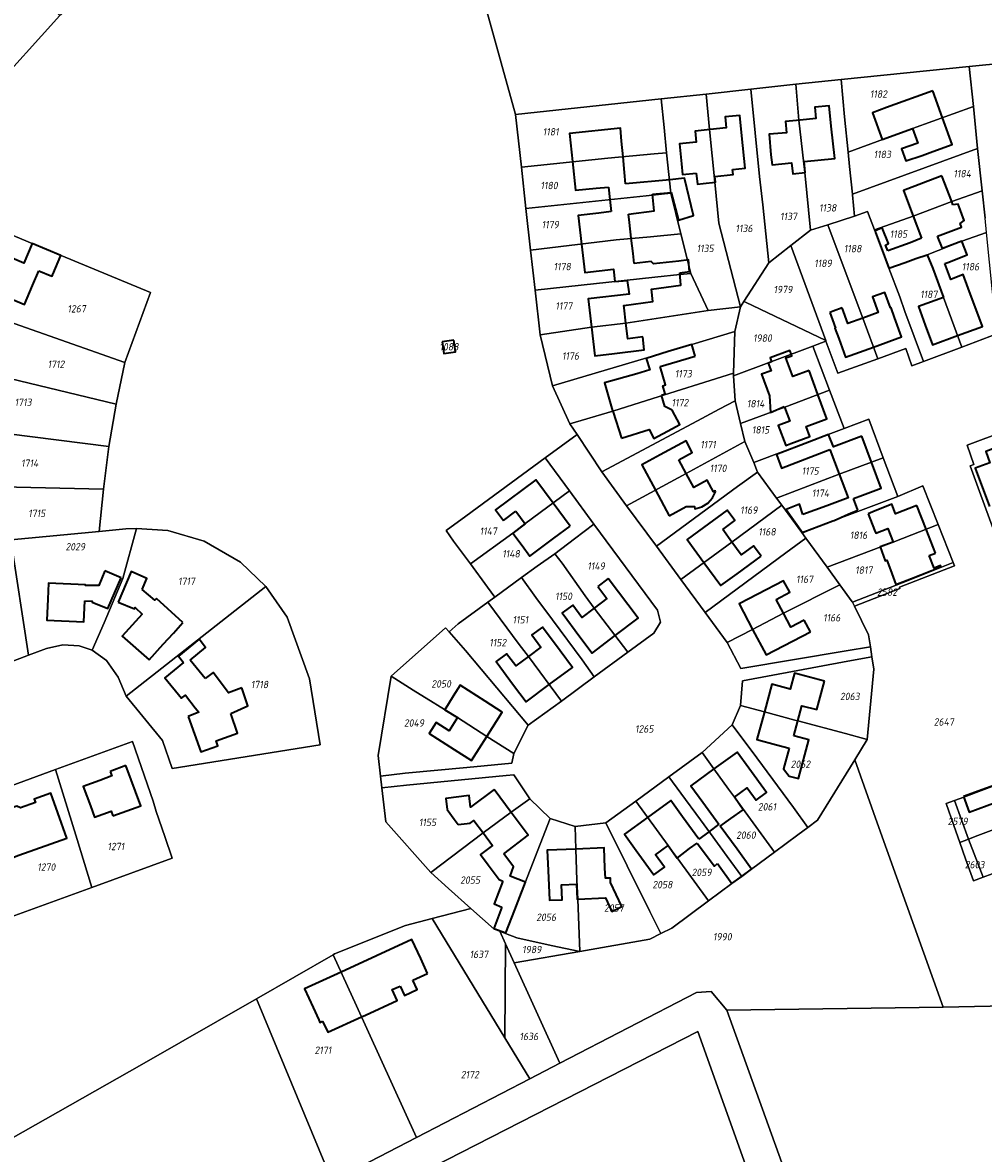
# Model space of a CAD drawing. Extents: x 177930 to 190767, y 381068 to 392034.
# Tile 29 of 256: x 179046 to 179280, y 389819 to 390095. Entities that reach past the tile are written whole.
import ezdxf
from ezdxf.enums import TextEntityAlignment as Align

# ---------------------------------------------------------------- set-up
doc = ezdxf.new("R2010")
doc.units = 0
for name, color, linetype, lineweight in [('B-XX-KG-GRENS_PERCEEL-GV', 150, 'Continuous', 25), ('B-XX-KG-GRENS_PERCEEL-S', 150, 'Continuous', 25), ('B-XX-OG-BEBOUWING-G', 7, 'Continuous', 35)]:
    doc.layers.add(name, color=color, linetype=linetype, lineweight=lineweight)
doc.styles.add('NLCS-ISO', font='NLCS-ISO.ttf', dxfattribs={"height": 1.8})

# ---------------------------------------------------------------- blocks, each defined once
blk = doc.blocks.new('SKG-PERCEELNUMMER-SO')
at = {"layer": 'DefPoints'}
blk.add_point((0, 0), dxfattribs=at)
at = {"style": 'NLCS-ISO', "oblique": 10, "flags": 1}
blk.add_attdef('GEMEENTECODE', text='', height=1.8, dxfattribs=at).set_placement((-0.5, 2.55), align=Align.MIDDLE_RIGHT)
blk.add_attdef('SECTIE', text='', height=1.8, dxfattribs=at).set_placement((0.5, 2.5), align=Align.MIDDLE_LEFT)
at = {"style": 'NLCS-ISO', "oblique": 10}
blk.add_attdef('PERCEELNUMMER', text='', height=1.8, dxfattribs=at).set_placement((0, 0), align=Align.MIDDLE_CENTER)

msp = doc.modelspace()

# ---------------------------------------------------------------- linework, layer by layer
at = {"layer": 'B-XX-KG-GRENS_PERCEEL-GV'}
for points in [[(178914.91, 390140.692), (178925.869, 390149.554), (178936.766, 390158.366), (178947.702, 390167.21), (178952.475, 390171.102), (178957.968, 390176.79), (178967.754, 390190.769), (178976.408, 390203.006), (178978.82, 390204.706), (179012.824, 390227.666), (179025.989, 390204.125), (179035.729, 390186.709), (179045.498, 390169.241), (179055.242, 390151.817), (179065.001, 390134.366), (179076.707, 390113.434), (179055.021, 390096.545), (179037.766, 390077.545), (179016.562, 390083.381), (178993.693, 390089.676), (178972.545, 390095.497), (178963.916, 390097.872), (178944.689, 390103.165), (178941.544, 390105.365)], [(179032.437, 390118.376), (179022.113, 390103.527), (179016.562, 390083.381), (179037.766, 390077.545), (179055.021, 390096.545), (179034.541, 390117.064)], [(179245.366, 390081.027), (179246.19, 390071.89), (179247.084, 390063.29), (179262.76, 390069.077), (179277.599, 390074.374), (179276.596, 390084.131)], [(179223.388, 390078.639), (179225.504, 390057.37), (179226.271, 390050.431), (179227.767, 390036.345), (179233.125, 390040.507), (179237.932, 390044.241), (179236.498, 390058.299), (179235.097, 390071.058), (179234.338, 390079.829)], [(179234.338, 390079.829), (179235.097, 390071.058), (179236.498, 390058.299), (179237.932, 390044.241), (179242.129, 390045.6), (179248.635, 390047.708), (179248.13, 390052.848), (179248.11, 390053.049), (179247.45, 390059.779), (179247.084, 390063.29), (179246.19, 390071.89), (179245.366, 390081.027)], [(179166.059, 390072.486), (179167.479, 390059.631), (179188.538, 390061.788), (179199.842, 390062.845), (179202.863, 390063.155), (179202.23, 390069.33), (179201.52, 390076.264)], [(179201.52, 390076.264), (179202.23, 390069.33), (179202.863, 390063.155), (179203.876, 390053.264), (179206.352, 390043.413), (179208.794, 390033.698), (179212.944, 390024.707), (179220.842, 390025.557), (179215.563, 390045.945), (179214.634, 390055.931), (179213.289, 390068.764), (179212.459, 390077.452)], [(179212.459, 390077.452), (179213.289, 390068.764), (179214.634, 390055.931), (179215.563, 390045.945), (179220.842, 390025.557), (179221.704, 390026.902), (179227.767, 390036.345), (179226.271, 390050.431), (179225.504, 390057.37), (179223.388, 390078.639)], [(179277.599, 390074.374), (179262.76, 390069.077), (179247.084, 390063.29), (179247.45, 390059.779), (179248.11, 390053.049), (179278.642, 390064.195)], [(179202.863, 390063.155), (179199.842, 390062.845), (179188.538, 390061.788), (179167.479, 390059.631), (179168.59, 390049.571), (179197.875, 390052.673), (179203.876, 390053.264)], [(179278.642, 390064.195), (179248.11, 390053.049), (179248.13, 390052.848), (179248.635, 390047.708), (179251.777, 390048.787), (179253.501, 390044.32), (179262.931, 390047.684), (179272.322, 390051.245), (179279.716, 390053.896)], [(179168.59, 390049.571), (179169.713, 390039.401), (179190.539, 390041.901), (179198.962, 390042.618), (179206.352, 390043.413), (179203.876, 390053.264), (179197.875, 390052.673)], [(179266.384, 390038.272), (179274.82, 390041.6), (179280.78, 390043.696), (179280.505, 390047.214), (179279.716, 390053.896), (179272.322, 390051.245), (179262.931, 390047.684), (179253.501, 390044.32), (179255.598, 390038.793), (179257.035, 390035.005), (179260.979, 390036.405), (179263.623, 390037.4)], [(179254.293, 390012.948), (179261.135, 390015.441), (179262.612, 390011.174), (179265.433, 390012.237), (179260.94, 390024.442), (179259.67, 390028.056), (179257.035, 390035.005), (179255.598, 390038.793), (179253.501, 390044.32), (179251.777, 390048.787), (179248.635, 390047.708), (179242.129, 390045.6), (179246.097, 390034.929), (179250.697, 390022.862)], [(179023.772, 390028.586), (179038.31, 390023.49), (179070.825, 390012.022), (179077.065, 390029.043), (179048.27, 390041.02), (179031.378, 390048.108), (179027.278, 390038.414)], [(179169.713, 390039.401), (179170.789, 390029.657), (179200.021, 390032.822), (179206.067, 390033.449), (179208.794, 390033.698), (179206.352, 390043.413), (179198.962, 390042.618), (179190.539, 390041.901)], [(179241.639, 390017.345), (179241.688, 390017.211), (179244.56, 390009.402), (179254.293, 390012.948), (179250.697, 390022.862), (179246.097, 390034.929), (179242.129, 390045.6), (179237.932, 390044.241), (179233.125, 390040.507)], [(179274.767, 390015.753), (179283.357, 390018.989), (179283.018, 390021.994), (179280.78, 390043.696), (179274.82, 390041.6), (179266.384, 390038.272), (179267.703, 390034.93), (179270.294, 390027.883)], [(179222.079, 390026.722), (179241.639, 390017.345), (179233.125, 390040.507), (179227.767, 390036.345), (179221.704, 390026.902)], [(179274.767, 390015.753), (179270.294, 390027.883), (179267.703, 390034.93), (179266.384, 390038.272), (179263.623, 390037.4), (179260.979, 390036.405), (179257.035, 390035.005), (179259.67, 390028.056), (179260.94, 390024.442), (179265.433, 390012.237)], [(179170.789, 390029.657), (179172.073, 390018.757), (179184.525, 390020.599), (179192.933, 390021.6), (179212.944, 390024.707), (179208.794, 390033.698), (179206.067, 390033.449), (179200.021, 390032.822)], [(179019.818, 390013.316), (179031.3, 390010.69), (179040.498, 390008.701), (179068.723, 390001.865), (179070.825, 390012.022), (179038.31, 390023.49), (179023.772, 390028.586), (179021.454, 390020.578)], [(179222.079, 390026.722), (179221.704, 390026.902), (179220.842, 390025.557), (179219.482, 390019.609), (179219.133, 390009.415), (179219.17, 390008.766), (179238.497, 390016.014), (179241.688, 390017.211), (179241.639, 390017.345)], [(179172.073, 390018.757), (179175.03, 390006.308), (179203.237, 390014.731), (179208.996, 390016.43), (179219.482, 390019.609), (179220.842, 390025.557), (179212.944, 390024.707), (179192.933, 390021.6), (179184.525, 390020.599)], [(179219.482, 390019.609), (179208.996, 390016.43), (179203.237, 390014.731), (179175.03, 390006.308), (179179.307, 389997.038), (179189.744, 390000.188), (179197.989, 390002.795), (179219.133, 390009.415)], [(179148.56, 390014.23), (179148.17, 390017.06), (179151.04, 390017.46), (179151.43, 390014.63)], [(179151.43, 390014.63), (179151.04, 390017.46), (179148.17, 390017.06), (179148.56, 390014.23)], [(179238.497, 390016.014), (179219.17, 390008.766), (179219.521, 390002.645), (179220.877, 389997.124), (179231.662, 390001.148), (179242.558, 390005.27)], [(179017.445, 389997.815), (179066.919, 389991.558), (179068.723, 390001.865), (179040.498, 390008.701), (179031.3, 390010.69), (179019.818, 390013.316), (179018.244, 390005.127)], [(179179.307, 389997.038), (179181.037, 389994.459), (179187.106, 389985.409), (179210.393, 389997.767), (179215.67, 390000.628), (179219.521, 390002.645), (179219.17, 390008.766), (179219.133, 390009.415), (179197.989, 390002.795), (179189.744, 390000.188)], [(179220.877, 389997.124), (179221.954, 389992.739), (179224.07, 389987.62), (179246.095, 389995.91), (179242.558, 390005.27), (179231.662, 390001.148)], [(179187.106, 389985.409), (179193.074, 389977.075), (179207.65, 389984.94), (179221.954, 389992.739), (179220.877, 389997.124), (179219.521, 390002.645), (179215.67, 390000.628), (179210.393, 389997.767)], [(179016.791, 389982.079), (179033.826, 389981.805), (179040.838, 389981.731), (179065.626, 389981.127), (179066.919, 389991.558), (179017.445, 389997.815), (179016.884, 389990.59)], [(179224.07, 389987.62), (179225.017, 389985.329), (179229.651, 389978.98), (179244.915, 389984.783), (179255.64, 389988.777), (179252.119, 389998.178), (179246.095, 389995.91)], [(179173.265, 389988.752), (179179.187, 389980.719), (179185.147, 389972.635), (179200.62, 389951.647), (179201.388, 389948.718), (179199.76, 389946.035), (179193.443, 389941.407), (179185.242, 389935.4), (179177.22, 389929.523), (179169.159, 389923.618), (179165.663, 389916.743), (179165.113, 389914.359), (179154.177, 389913.295), (179139.14, 389911.92), (179133.16, 389911.25), (179133.48, 389908.34), (179139.48, 389909.01), (179163.768, 389911.338), (179165.668, 389911.568), (179169.531, 389905.704), (179174.449, 389900.897), (179180.564, 389898.928), (179188.046, 389899.804), (179195.346, 389905.158), (179203.416, 389911.077), (179211.484, 389916.995), (179218.849, 389923.72), (179220.891, 389928.411), (179221.358, 389934.409), (179246.986, 389939.274), (179252.896, 389940.254), (179252.503, 389942.706), (179246.6, 389941.771), (179220.964, 389937.417), (179217.575, 389943.768), (179212.222, 389951.111), (179206.357, 389959.15), (179200.413, 389967.297), (179193.074, 389977.075), (179187.106, 389985.409), (179181.037, 389994.459)], [(179285.409, 389995.336), (179276.083, 389991.905), (179277.745, 389987.16), (179276.81, 389986.819), (179279.099, 389980.599), (179283.625, 389968.136), (179284.653, 389968.499), (179293.958, 389971.782), (179289.43, 389984.403)], [(179224.07, 389987.62), (179221.954, 389992.739), (179207.65, 389984.94), (179193.074, 389977.075), (179200.413, 389967.297), (179220.156, 389981.77), (179225.017, 389985.329)], [(179179.187, 389980.719), (179173.265, 389988.752), (179153.94, 389974.56), (179149.12, 389971.04), (179150.95, 389968.52), (179155.049, 389962.943), (179165.361, 389970.453), (179168.339, 389972.7)], [(179255.64, 389988.777), (179244.915, 389984.783), (179229.651, 389978.98), (179230.924, 389977.236), (179235.788, 389970.572), (179259.159, 389979.383)], [(179225.017, 389985.329), (179220.156, 389981.77), (179200.413, 389967.297), (179206.357, 389959.15), (179218.772, 389968.243), (179230.924, 389977.236), (179229.651, 389978.98)], [(179017.825, 389966.403), (179040.199, 389968.537), (179043.1, 389968.814), (179064.553, 389970.861), (179065.626, 389981.127), (179040.838, 389981.731), (179033.826, 389981.805), (179016.791, 389982.079), (179017.045, 389974.166)], [(179160.979, 389954.848), (179167.46, 389959.587), (179171.333, 389962.42), (179175.6, 389965.429), (179180.38, 389969.07), (179185.147, 389972.635), (179179.187, 389980.719), (179168.339, 389972.7), (179165.361, 389970.453), (179155.049, 389962.943), (179159.2, 389957.276)], [(179259.159, 389979.383), (179235.788, 389970.572), (179236.808, 389969.175), (179241.958, 389962.123), (179258.044, 389968.198), (179269.019, 389972.537), (179265.289, 389981.97)], [(179230.924, 389977.236), (179218.772, 389968.243), (179206.357, 389959.15), (179212.222, 389951.111), (179231.931, 389965.6), (179236.808, 389969.175), (179235.788, 389970.572)], [(179064.553, 389970.861), (179043.1, 389968.814), (179047.38, 389940.713), (179051.793, 389942.319), (179055.697, 389943.196), (179059.679, 389942.959), (179062.869, 389941.904), (179065.846, 389948.599), (179070.39, 389959.369), (179073.667, 389971.541), (179071.111, 389971.467)], [(179073.667, 389971.541), (179070.39, 389959.369), (179065.846, 389948.599), (179062.869, 389941.904), (179066.342, 389939.432), (179069.256, 389935.331), (179071.174, 389930.737), (179105.164, 389957.431), (179099.009, 389963.349), (179090.138, 389968.505), (179081.333, 389971.071)], [(179175.6, 389965.429), (179177.39, 389963.079), (179183.011, 389955.197), (179185.238, 389952.183), (179193.443, 389941.407), (179199.76, 389946.035), (179201.388, 389948.718), (179200.62, 389951.647), (179185.147, 389972.635), (179180.38, 389969.07)], [(179245.104, 389957.81), (179248.093, 389953.715), (179248.124, 389953.652), (179261.71, 389958.908), (179272.687, 389963.26), (179269.019, 389972.537), (179258.044, 389968.198), (179241.958, 389962.123)], [(179017.825, 389966.403), (179019.399, 389956.516), (179021.646, 389946.826), (179024.302, 389937.704), (179025.784, 389935.595), (179028.096, 389934.444), (179030.551, 389934.241), (179047.38, 389940.713), (179043.1, 389968.814), (179040.199, 389968.537)], [(179236.808, 389969.175), (179231.931, 389965.6), (179212.222, 389951.111), (179217.575, 389943.768), (179223.823, 389946.955), (179231.346, 389950.911), (179245.104, 389957.81), (179241.958, 389962.123)], [(179167.46, 389959.587), (179171.016, 389954.784), (179175.07, 389949.327), (179182.296, 389939.536), (179185.242, 389935.4), (179193.443, 389941.407), (179185.238, 389952.183), (179183.011, 389955.197), (179177.39, 389963.079), (179175.6, 389965.429), (179171.333, 389962.42)], [(179248.124, 389953.652), (179248.613, 389952.651), (179248.62, 389952.637), (179259.684, 389956.984), (179259.573, 389957.288), (179273.009, 389962.446), (179272.687, 389963.26), (179261.71, 389958.908)], [(179159.312, 389953.631), (179166.896, 389943.285), (179169.173, 389940.363), (179177.22, 389929.523), (179185.242, 389935.4), (179182.296, 389939.536), (179175.07, 389949.327), (179171.016, 389954.784), (179167.46, 389959.587), (179160.979, 389954.848)], [(179217.575, 389943.768), (179220.964, 389937.417), (179246.6, 389941.771), (179252.503, 389942.706), (179252.029, 389945.662), (179248.62, 389952.637), (179248.613, 389952.651), (179248.124, 389953.652), (179248.093, 389953.715), (179245.104, 389957.81), (179231.346, 389950.911), (179223.823, 389946.955)], [(179071.174, 389930.737), (179080.058, 389919.88), (179082.343, 389913.049), (179118.407, 389918.831), (179115.845, 389934.892), (179110.4, 389949.922), (179105.164, 389957.431)], [(179169.159, 389923.618), (179177.22, 389929.523), (179169.173, 389940.363), (179166.896, 389943.285), (179159.312, 389953.631), (179152.08, 389948.353), (179149.853, 389946.358), (179153.864, 389941.873)], [(179165.663, 389916.743), (179169.159, 389923.618), (179153.864, 389941.873), (179149.853, 389946.358), (179148.953, 389947.364), (179135.713, 389935.557), (179141.092, 389932.131), (179151.897, 389925.492), (179159.044, 389920.909)], [(179252.896, 389940.254), (179246.986, 389939.274), (179221.358, 389934.409), (179220.891, 389928.411), (179226.684, 389926.874), (179234.112, 389924.895), (179234.846, 389924.699), (179246.447, 389921.587), (179251.735, 389920.169), (179253.373, 389937.289)], [(179135.713, 389935.557), (179132.596, 389916.247), (179133.16, 389911.25), (179139.14, 389911.92), (179154.177, 389913.295), (179165.113, 389914.359), (179165.663, 389916.743), (179159.044, 389920.909), (179151.897, 389925.492), (179141.092, 389932.131)], [(179218.849, 389923.72), (179224.812, 389915.651), (179233.747, 389903.561), (179237.268, 389898.694), (179239.66, 389900.453), (179248.703, 389915.218), (179251.735, 389920.169), (179246.447, 389921.587), (179234.846, 389924.699), (179234.112, 389924.895), (179226.684, 389926.874), (179220.891, 389928.411)], [(179218.849, 389923.72), (179211.484, 389916.995), (179214.381, 389912.962), (179217.95, 389908.083), (179219.378, 389906.131), (179229.122, 389892.704), (179234.866, 389896.929), (179237.268, 389898.694), (179233.747, 389903.561), (179224.812, 389915.651)], [(179053.944, 389912.81), (179058.871, 389896.856), (179062.772, 389884.092), (179082.355, 389891.218), (179080.56, 389896.53), (179078.51, 389902.63), (179077.761, 389905.138), (179072.734, 389919.684)], [(179211.12, 389900.55), (179213.527, 389897.261), (179217.613, 389891.642), (179221.168, 389886.797), (179223.579, 389888.567), (179229.122, 389892.704), (179219.378, 389906.131), (179217.95, 389908.083), (179214.381, 389912.962), (179211.484, 389916.995), (179203.416, 389911.077), (179206.336, 389907.087)], [(179248.703, 389915.218), (179239.66, 389900.453), (179237.268, 389898.694), (179234.866, 389896.929), (179229.122, 389892.704), (179223.579, 389888.567), (179221.168, 389886.797), (179218.783, 389885.045), (179213.027, 389880.809), (179204.093, 389874.201), (179201.433, 389872.847), (179198.787, 389871.5), (179181.73, 389868.481), (179165.714, 389865.692), (179176.835, 389841.274), (179210.105, 389858.51), (179213.693, 389858.766), (179217.539, 389854.203), (179270.214, 389854.878), (179254.154, 389899.826)], [(179272.858, 389899.211), (179270.999, 389904.522), (179273.028, 389905.282), (179275.257, 389906.117), (179301.386, 389915.906), (179304.87, 389906.473), (179308.321, 389897.128), (179282.164, 389887.379), (179279.962, 389886.558), (179277.596, 389885.676), (179275.717, 389891.044), (179274.304, 389895.079)], [(179275.257, 389906.117), (179273.028, 389905.282), (179276.423, 389895.879), (179278.712, 389896.743), (179292.366, 389901.895), (179304.87, 389906.473), (179301.386, 389915.906)], [(179035.609, 389906.735), (179042.229, 389876.615), (179062.772, 389884.092), (179058.871, 389896.856), (179053.944, 389912.81), (179040.016, 389907.714)], [(179133.48, 389908.34), (179134.409, 389900.046), (179145.384, 389887.712), (179158.187, 389897.37), (179164.945, 389902.415), (179169.531, 389905.704), (179165.668, 389911.568), (179163.768, 389911.338), (179139.48, 389909.01)], [(179203.416, 389911.077), (179195.346, 389905.158), (179203.207, 389894.306), (179204.213, 389892.935), (179205.397, 389891.321), (179213.027, 389880.809), (179218.783, 389885.045), (179221.168, 389886.797), (179217.613, 389891.642), (179213.527, 389897.261), (179211.12, 389900.55), (179206.336, 389907.087)], [(179174.449, 389900.897), (179169.531, 389905.704), (179164.945, 389902.415), (179158.187, 389897.37), (179145.384, 389887.712), (179149.713, 389883.815), (179155.167, 389878.966), (179160.804, 389873.954), (179162.2, 389873.408), (179163.606, 389872.857), (179165.787, 389878.451), (179167.207, 389882.131)], [(179270.999, 389904.522), (179272.858, 389899.211), (179274.304, 389895.079), (179276.423, 389895.879), (179273.028, 389905.282)], [(179278.712, 389896.743), (179276.423, 389895.879), (179279.962, 389886.558), (179282.164, 389887.379), (179308.321, 389897.128), (179304.87, 389906.473), (179292.366, 389901.895)], [(179195.346, 389905.158), (179188.046, 389899.804), (179193.242, 389889.334), (179198.752, 389878.231), (179201.433, 389872.847), (179204.093, 389874.201), (179213.027, 389880.809), (179205.397, 389891.321), (179204.213, 389892.935), (179203.207, 389894.306)], [(179174.449, 389900.897), (179167.207, 389882.131), (179165.787, 389878.451), (179163.606, 389872.857), (179166.371, 389871.775), (179174.739, 389869.966), (179181.73, 389868.481), (179181.209, 389881.258), (179181.017, 389885.874), (179180.703, 389893.45), (179180.564, 389898.928)], [(179201.433, 389872.847), (179198.752, 389878.231), (179193.242, 389889.334), (179188.046, 389899.804), (179180.564, 389898.928), (179180.703, 389893.45), (179181.017, 389885.874), (179181.209, 389881.258), (179181.73, 389868.481), (179198.787, 389871.5)], [(179274.304, 389895.079), (179275.717, 389891.044), (179277.596, 389885.676), (179279.962, 389886.558), (179276.423, 389895.879)], [(179155.167, 389878.966), (179145.768, 389876.495), (179163.448, 389847.421), (179163.59, 389870.355), (179162.2, 389873.408), (179160.804, 389873.954)], [(179121.604, 389867.701), (179127.319, 389855.235), (179141.912, 389823.181), (179169.498, 389837.473), (179163.448, 389847.421), (179145.768, 389876.495), (179139.258, 389874.784), (179121.908, 389867.876)], [(179162.2, 389873.408), (179163.59, 389870.355), (179165.714, 389865.692), (179181.73, 389868.481), (179174.739, 389869.966), (179166.371, 389871.775), (179163.606, 389872.857)], [(179163.59, 389870.355), (179163.448, 389847.421), (179169.498, 389837.473), (179176.835, 389841.274), (179165.714, 389865.692)], [(179121.604, 389867.701), (179102.912, 389856.958), (179121.371, 389812.539), (179141.912, 389823.181), (179127.319, 389855.235)], [(179217.539, 389854.203), (179255.959, 389747.502), (179348.062, 389749.822), (179378.965, 389649.215), (179455.66, 389764.88), (179434.84, 389780.9), (179420.51, 389794.32), (179429.52, 389808.48), (179516.23, 389862.69), (179512.88, 389861.56), (179500.741, 389859.277), (179414.051, 389857.847), (179380.904, 389857.25), (179270.214, 389854.878)], [(179001.481, 389757.124), (179011.095, 389755.311), (179043.659, 389769.974), (179048.347, 389772.465), (179081.545, 389797.018), (179086.35, 389799.222), (179109.974, 389807.026), (179117.872, 389810.727), (179121.371, 389812.539), (179102.912, 389856.958), (179074.98, 389840.905), (179043.052, 389822.841), (179030.826, 389813.711), (179027.038, 389809.995), (179040.4, 389799.122), (179029.684, 389785.924), (179016.771, 389796.448), (179016.784, 389796.359), (179011.13, 389787.486), (179006.275, 389776.004), (179002.144, 389760.157)], [(179198.023, 389656.547), (179372.73, 389639.856), (179340.83, 389740.074), (179249.735, 389739.029), (179210.476, 389849.009), (179116.863, 389801.116), (179084.16, 389789.755), (179071.107, 389780.08), (179198.556, 389661.71)]]:
    msp.add_lwpolyline(points, close=True, dxfattribs=at)
for points in [[(179043.052, 389822.841), (179074.98, 389840.905), (179102.912, 389856.958), (179121.604, 389867.701), (179121.908, 389867.876), (179139.258, 389874.784), (179145.768, 389876.495), (179155.167, 389878.966), (179149.713, 389883.815), (179145.384, 389887.712), (179134.409, 389900.046), (179133.48, 389908.34), (179133.16, 389911.25), (179132.596, 389916.247), (179135.713, 389935.557), (179148.953, 389947.364), (179149.853, 389946.358), (179152.08, 389948.353), (179159.312, 389953.631), (179160.979, 389954.848), (179159.2, 389957.276), (179155.049, 389962.943), (179150.95, 389968.52), (179149.12, 389971.04), (179153.94, 389974.56), (179173.265, 389988.752), (179181.037, 389994.459), (179179.307, 389997.038), (179175.03, 390006.308), (179172.073, 390018.757), (179170.789, 390029.657), (179169.713, 390039.401), (179168.59, 390049.571), (179167.479, 390059.631), (179166.059, 390072.486), (179159.077, 390097.637)], [(179159.077, 390097.637), (179166.059, 390072.486), (179201.52, 390076.264), (179212.459, 390077.452), (179223.388, 390078.639), (179234.338, 390079.829), (179245.366, 390081.027), (179276.596, 390084.131), (179285.578, 390085.01), (179317.2, 390088.496), (179328.286, 390089.677), (179339.151, 390090.835), (179349.985, 390091.989), (179360.934, 390093.156), (179365.15, 390093.69), (179373.43, 390094.48), (179395.622, 390096.788)], [(179285.578, 390085.01), (179276.596, 390084.131), (179277.599, 390074.374), (179278.642, 390064.195), (179279.716, 390053.896), (179280.505, 390047.214)], [(179031.378, 390048.108), (179048.27, 390041.02), (179077.065, 390029.043), (179070.825, 390012.022), (179068.723, 390001.865), (179066.919, 389991.558), (179065.626, 389981.127), (179064.553, 389970.861), (179071.111, 389971.467), (179073.667, 389971.541), (179081.333, 389971.071), (179090.138, 389968.505), (179099.009, 389963.349), (179105.164, 389957.431), (179110.4, 389949.922), (179115.845, 389934.892), (179118.407, 389918.831), (179082.343, 389913.049), (179080.058, 389919.88), (179071.174, 389930.737), (179069.256, 389935.331), (179066.342, 389939.432), (179062.869, 389941.904), (179059.679, 389942.959), (179055.697, 389943.196), (179051.793, 389942.319), (179047.38, 389940.713), (179030.551, 389934.241)], [(179283.357, 390018.989), (179274.767, 390015.753), (179265.433, 390012.237), (179262.612, 390011.174), (179261.135, 390015.441), (179254.293, 390012.948), (179244.56, 390009.402), (179241.688, 390017.211), (179238.497, 390016.014), (179242.558, 390005.27), (179246.095, 389995.91), (179252.119, 389998.178), (179255.64, 389988.777), (179259.159, 389979.383), (179265.289, 389981.97), (179269.019, 389972.537), (179272.687, 389963.26), (179273.009, 389962.446), (179259.573, 389957.288), (179259.684, 389956.984), (179248.62, 389952.637), (179252.029, 389945.662), (179252.503, 389942.706), (179252.896, 389940.254), (179253.373, 389937.289), (179251.735, 389920.169), (179248.703, 389915.218), (179254.154, 389899.826), (179270.214, 389854.878), (179380.904, 389857.25)], [(179283.625, 389968.136), (179279.099, 389980.599), (179276.81, 389986.819), (179277.745, 389987.16), (179276.083, 389991.905), (179285.409, 389995.336)], [(179040.016, 389907.714), (179053.944, 389912.81), (179072.734, 389919.684), (179077.761, 389905.138), (179078.51, 389902.63), (179080.56, 389896.53), (179082.355, 389891.218), (179062.772, 389884.092), (179042.229, 389876.615)], [(179255.959, 389747.502), (179217.539, 389854.203), (179213.693, 389858.766), (179210.105, 389858.51), (179176.835, 389841.274), (179169.498, 389837.473), (179141.912, 389823.181), (179121.371, 389812.539)], [(179116.863, 389801.116), (179210.476, 389849.009), (179249.735, 389739.029)]]:
    msp.add_lwpolyline(points, dxfattribs=at)
at = {"layer": 'B-XX-OG-BEBOUWING-G'}
for points in [[(179267.696, 390078.248), (179256.47, 390074.133)], [(179270.067, 390071.681), (179267.696, 390078.248)], [(179242.94, 390069.578), (179242.483, 390074.6), (179238.937, 390074.277), (179239.194, 390071.448), (179235.426, 390071.105)], [(179256.47, 390074.133), (179253.02, 390072.888), (179255.373, 390066.374), (179262.771, 390069.046)], [(179221.177, 390067.299), (179220.669, 390072.239), (179217.11, 390071.873), (179217.386, 390069.182), (179213.45, 390068.777)], [(179235.426, 390071.105), (179231.79, 390070.774), (179232.04, 390068.024), (179227.822, 390067.64), (179228.278, 390062.627)], [(179267.697, 390063.425), (179272.431, 390065.134), (179270.067, 390071.681)], [(179191.902, 390065.945), (179191.608, 390069.127), (179179.231, 390067.818), (179179.938, 390061.021)], [(179213.45, 390068.777), (179209.819, 390068.404), (179210.094, 390065.725), (179205.994, 390065.303), (179206.497, 390060.416)], [(179236.348, 390060.988), (179243.819, 390061.767), (179242.94, 390069.578)], [(179262.771, 390069.046), (179264.054, 390065.505), (179260.112, 390064.077), (179261.169, 390061.157), (179265.146, 390062.491), (179267.697, 390063.425)], [(179192.255, 390062.119), (179191.902, 390065.945)], [(179218.949, 390059.084), (179221.974, 390059.391), (179221.177, 390067.299)], [(179228.278, 390062.627), (179228.598, 390060.179), (179233.324, 390060.672), (179233.603, 390057.996), (179236.627, 390058.312), (179236.348, 390060.988)], [(179179.938, 390061.021), (179180.67, 390053.989), (179185.682, 390054.474)], [(179192.607, 390058.302), (179192.255, 390062.119)], [(179206.497, 390060.416), (179206.747, 390057.845), (179210.076, 390058.183)], [(179192.863, 390055.532), (179192.607, 390058.302)], [(179203.954, 390053.482), (179205.758, 390046.747), (179209.447, 390047.807), (179207.251, 390056.908), (179203.659, 390056.564)], [(179210.076, 390058.183), (179210.399, 390055.502), (179211.737, 390055.637)], [(179211.737, 390055.637), (179214.763, 390055.944), (179214.617, 390057.383)], [(179214.617, 390057.383), (179219.086, 390057.839), (179218.949, 390059.084)], [(179269.954, 390057.491), (179265.426, 390055.773)], [(179272.323, 390051.249), (179269.954, 390057.491)], [(179185.682, 390054.474), (179188.719, 390054.742)], [(179188.719, 390054.742), (179189.034, 390051.755)], [(179203.659, 390056.564), (179192.863, 390055.532)], [(179265.426, 390055.773), (179260.562, 390053.924), (179262.932, 390047.685)], [(179189.034, 390051.755), (179189.345, 390048.81)], [(179193.534, 390048.183), (179199.816, 390048.951), (179199.416, 390053.047)], [(179199.416, 390053.047), (179203.954, 390053.482)], [(179189.345, 390048.81), (179186.339, 390048.445)], [(179268.872, 390042.803), (179274.689, 390045.014), (179274.363, 390045.874), (179275.364, 390046.618), (179273.863, 390050.573), (179272.624, 390050.455)], [(179272.624, 390050.455), (179272.323, 390051.249)], [(179186.339, 390048.445), (179181.282, 390047.842), (179182.11, 390040.894)], [(179193.78, 390046.137), (179193.534, 390048.183)], [(179194.198, 390042.326), (179193.78, 390046.137)], [(179262.932, 390047.685), (179264.978, 390042.298)], [(179256.722, 390039.199), (179256.169, 390040.619), (179256.953, 390041.012), (179255.394, 390044.814), (179253.673, 390044.128)], [(179253.673, 390044.128), (179253.73, 390043.741)], [(179253.73, 390043.741), (179255.14, 390040.006)], [(179053.321, 390033.506), (179055.242, 390038.123), (179048.272, 390041.022), (179046.271, 390036.211), (179038.89, 390039.282), (179035.728, 390031.68), (179039.635, 390030.054), (179039.258, 390029.148), (179046.4, 390026.176), (179048.32, 390030.793)], [(179182.11, 390040.894), (179182.938, 390033.941), (179189.889, 390034.769), (179190.245, 390031.781), (179193.279, 390031.975)], [(179194.682, 390038.546), (179194.198, 390042.326)], [(179264.978, 390042.298), (179262.205, 390041.178), (179256.722, 390039.199)], [(179270.076, 390039.767), (179268.872, 390042.803)], [(179271.41, 390036.43), (179276.116, 390038.251), (179274.819, 390041.602), (179270.076, 390039.767)], [(179194.969, 390036.158), (179194.682, 390038.546)], [(179255.14, 390040.006), (179257.035, 390035.005)], [(179260.979, 390036.405), (179263.623, 390037.4), (179266.384, 390038.272)], [(179266.384, 390038.272), (179267.703, 390034.93)], [(179205.861, 390036.733), (179199.632, 390036.068), (179199.07, 390036.613), (179194.969, 390036.158)], [(179206.096, 390033.898), (179208.422, 390034.184), (179208.168, 390037.009), (179205.861, 390036.733)], [(179257.035, 390035.005), (179260.979, 390036.405)], [(179267.703, 390034.93), (179270.293, 390027.872)], [(179270.688, 390036.138), (179271.41, 390036.43)], [(179276.374, 390030.118), (179275.143, 390033.44), (179272.132, 390032.239), (179270.688, 390036.138)], [(179048.32, 390030.793), (179049.876, 390034.38)], [(179049.876, 390034.38), (179053.079, 390033.022), (179053.321, 390033.506)], [(179192.486, 390025.373), (179192.431, 390025.878), (179199.47, 390026.872), (179199.146, 390029.856), (179206.348, 390030.859), (179206.096, 390033.898)], [(179193.279, 390031.975), (179193.713, 390028.714), (179183.703, 390027.521), (179184.528, 390020.601)], [(179273.731, 390018.565), (179279.812, 390020.811), (179276.374, 390030.118)], [(179258.39, 390022.991), (179257.537, 390025.355), (179257.432, 390025.317), (179256.053, 390029.12), (179252.999, 390028.012), (179254.382, 390024.199), (179250.696, 390022.862)], [(179270.293, 390027.872), (179264.216, 390025.643), (179265.879, 390021.114)], [(179192.933, 390021.603), (179192.486, 390025.373)], [(179245.623, 390025.326), (179243.419, 390024.527), (179242.588, 390024.225)], [(179242.588, 390024.225), (179243.239, 390022.43), (179243.971, 390020.412)], [(179250.696, 390022.862), (179247.003, 390021.523), (179245.623, 390025.326)], [(179197.049, 390018.254), (179193.381, 390017.82), (179192.933, 390021.603)], [(179253.275, 390015.77), (179260.112, 390018.257), (179258.39, 390022.991)], [(179265.879, 390021.114), (179267.65, 390016.319), (179273.731, 390018.565)], [(179184.528, 390020.601), (179185.353, 390013.68), (179190.12, 390014.248)], [(179190.12, 390014.248), (179197.421, 390015.11), (179197.049, 390018.254)], [(179243.971, 390020.412), (179243.867, 390020.375), (179244.784, 390017.832)], [(179148.169, 390017.061), (179148.561, 390014.23), (179151.433, 390014.628), (179151.04, 390017.459)], [(179151.04, 390017.459), (179148.169, 390017.061)], [(179208.996, 390016.43), (179203.237, 390014.731)], [(179209.834, 390013.605), (179208.996, 390016.43)], [(179244.784, 390017.832), (179246.438, 390013.284), (179253.275, 390015.77)], [(179203.237, 390014.731), (179197.859, 390013.034), (179198.737, 390010.251), (179195.623, 390009.268)], [(179204.078, 390011.897), (179209.834, 390013.605)], [(179233.278, 390013.965), (179232.916, 390014.943), (179228.077, 390013.15), (179228.439, 390012.172), (179227.642, 390011.877)], [(179237.562, 390010.031), (179233.625, 390008.569), (179231.936, 390013.127), (179233.389, 390013.665), (179233.278, 390013.965)], [(179201.298, 390011.06), (179204.078, 390011.897)], [(179201.592, 390004.079), (179202.542, 390004.381), (179201.911, 390006.362), (179202.616, 390006.581), (179201.298, 390011.06)], [(179227.642, 390011.877), (179228.329, 390010.02), (179226.013, 390009.163), (179227.961, 390003.892)], [(179239.723, 390004.198), (179237.562, 390010.031)], [(179195.623, 390009.268), (179187.755, 390007.029), (179189.706, 390000.262)], [(179204.239, 390000.392), (179202.388, 390001.31), (179201.592, 390004.079)], [(179227.961, 390003.892), (179228.188, 389999.852), (179231.54, 390001.324)], [(179231.612, 390001.129), (179232.873, 389997.712), (179230.067, 389996.673), (179231.87, 389991.806), (179233.089, 389992.257), (179237.778, 389993.994), (179236.874, 389996.432), (179241.91, 389998.298), (179239.723, 390004.198)], [(179189.706, 390000.262), (179189.794, 389999.956), (179191.872, 389993.555)], [(179204.161, 389995.895), (179206.095, 389996.929), (179204.239, 390000.392)], [(179231.54, 390001.324), (179231.612, 390001.129)], [(179191.872, 389993.555), (179198.578, 389995.732), (179199.752, 389993.536), (179204.161, 389995.895)], [(179250.432, 389994.047), (179243.509, 389991.46), (179242.343, 389994.483), (179237.678, 389992.682)], [(179252.799, 389987.714), (179250.432, 389994.047)], [(179205.827, 389988.319), (179209.118, 389990.095), (179207.605, 389992.9), (179201.275, 389989.48)], [(179237.678, 389992.682), (179229.613, 389989.606), (179230.849, 389986.23), (179242.666, 389990.822)], [(179242.666, 389990.822), (179244.92, 389984.77)], [(179286.432, 389992.514), (179280.616, 389990.365), (179281.642, 389987.589), (179278.068, 389986.268), (179281.527, 389976.907)], [(179201.275, 389989.48), (179196.799, 389987.066), (179200.137, 389980.878)], [(179207.654, 389984.933), (179205.827, 389988.319)], [(179250.59, 389979.67), (179255.165, 389981.382), (179252.799, 389987.714)], [(179175.184, 389977.76), (179171.001, 389983.389), (179161.175, 389976.087), (179163.073, 389973.532)], [(179214.848, 389980.637), (179214.553, 389980.733), (179214.464, 389980.457), (179214.285, 389980.52), (179212.766, 389983.334), (179209.475, 389981.558), (179207.654, 389984.933)], [(179244.92, 389984.77), (179247.055, 389979.039), (179241.93, 389977.12)], [(179200.137, 389980.878), (179203.475, 389974.69)], [(179203.475, 389974.69), (179207.641, 389976.941), (179209.649, 389976.914), (179209.723, 389976.337), (179211.412, 389976.821), (179212.902, 389977.752), (179214.078, 389979.058), (179214.848, 389980.637)], [(179248.385, 389978.855), (179250.59, 389979.67)], [(179179.366, 389972.132), (179175.184, 389977.76)], [(179236.083, 389974.964), (179235.198, 389977.474), (179231.98, 389976.166), (179235.972, 389970.601), (179236.496, 389970.839)], [(179241.93, 389977.12), (179236.083, 389974.964)], [(179249.477, 389976.054), (179248.385, 389978.855)], [(179263.817, 389977.172), (179258.655, 389975.133), (179257.737, 389977.458), (179253.087, 389975.622)], [(179266.103, 389971.383), (179263.817, 389977.172)], [(179163.073, 389973.532), (179166.105, 389975.785)], [(179166.105, 389975.785), (179168.389, 389972.712)], [(179216.528, 389971.296), (179219.503, 389973.483), (179217.623, 389976.041), (179211.85, 389971.795)], [(179243.684, 389973.535), (179247.844, 389975.393)], [(179247.844, 389975.393), (179249.477, 389976.054)], [(179253.087, 389975.622), (179251.97, 389975.181)], [(179251.97, 389975.181), (179253.55, 389971.182)], [(179168.389, 389972.712), (179165.357, 389970.459)], [(179175.404, 389969.188), (179179.366, 389972.132)], [(179211.85, 389971.795), (179207.841, 389968.846), (179211.963, 389963.243)], [(179236.496, 389970.839), (179243.342, 389973.42)], [(179243.342, 389973.42), (179243.684, 389973.535)], [(179253.55, 389971.182), (179253.86, 389970.399), (179256.73, 389971.533), (179258.048, 389968.201)], [(179165.357, 389970.459), (179167.643, 389967.384)], [(179167.643, 389967.384), (179169.546, 389964.825), (179175.404, 389969.188)], [(179218.768, 389968.249), (179216.528, 389971.296)], [(179268.39, 389965.594), (179266.103, 389971.383)], [(179225.871, 389964.837), (179224.002, 389967.379), (179221.019, 389965.186), (179218.768, 389968.249)], [(179258.048, 389968.201), (179254.921, 389967.078), (179256.106, 389963.691), (179256.502, 389963.821), (179257.442, 389961.533)], [(179211.963, 389963.243), (179216.083, 389957.642), (179220.025, 389960.541)], [(179220.025, 389960.541), (179225.871, 389964.837)], [(179266.854, 389964.988), (179268.39, 389965.594)], [(179269.716, 389962.261), (179269.617, 389962.512), (179268.073, 389961.902), (179266.854, 389964.988)], [(179065.957, 389961.253), (179064.474, 389957.69), (179061.254, 389957.69), (179061.259, 389957.8), (179052.259, 389958.24), (179052.069, 389954.338)], [(179069.943, 389959.555), (179065.957, 389961.253)], [(179075.081, 389956.705), (179076.235, 389959.42), (179072.369, 389961.061), (179071.24, 389958.4), (179069.205, 389953.605)], [(179257.442, 389961.533), (179258.706, 389957.952), (179262.499, 389959.411)], [(179262.499, 389959.411), (179269.716, 389962.261)], [(179061.075, 389953.959), (179062.893, 389953.87), (179062.902, 389953.627), (179066.743, 389952.042), (179069.943, 389959.555)], [(179188.627, 389959.348), (179186.098, 389957.427)], [(179190.34, 389945.456), (179195.945, 389949.712), (179188.627, 389959.348)], [(179229.566, 389954.302), (179232.855, 389956.029), (179231.375, 389958.848), (179225.121, 389955.56)], [(179078.522, 389954.504), (179078.185, 389954.138), (179075.081, 389956.705)], [(179186.098, 389957.427), (179188.305, 389954.476), (179185.234, 389952.18)], [(179225.121, 389955.56), (179220.563, 389953.17), (179223.821, 389946.958)], [(179052.069, 389954.338), (179051.822, 389949.247), (179060.824, 389948.809), (179061.075, 389953.959)], [(179069.205, 389953.605), (179073.22, 389951.98), (179073.39, 389952.3), (179075.105, 389950.675), (179070.215, 389945.33), (179076.74, 389939.535)], [(179084.991, 389948.657), (179078.522, 389954.504)], [(179185.234, 389952.18), (179182.197, 389949.908), (179179.976, 389952.878), (179177.43, 389950.975), (179181.73, 389945.16)], [(179231.349, 389950.906), (179229.566, 389954.302)], [(179236.401, 389949.239), (179233.127, 389947.52), (179231.349, 389950.906)], [(179076.74, 389939.535), (179080.2, 389943.36), (179082.669, 389946.09), (179084.991, 389948.657)], [(179176.91, 389941.74), (179172.58, 389947.537), (179170.023, 389945.633), (179172.244, 389942.65), (179169.173, 389940.363)], [(179223.821, 389946.958), (179227.079, 389940.746), (179237.883, 389946.413)], [(179237.883, 389946.413), (179236.401, 389949.239)], [(179086.757, 389939.513), (179090.513, 389942.554), (179088.968, 389944.624), (179083.941, 389940.494), (179085.168, 389938.9)], [(179181.73, 389945.16), (179184.736, 389941.2), (179190.34, 389945.456)], [(179174.255, 389933.53), (179179.894, 389937.724), (179176.91, 389941.74)], [(179085.168, 389938.9), (179080.59, 389935.155), (179084.65, 389930.2), (179085.66, 389930.965), (179088.017, 389927.904)], [(179090.447, 389934.974), (179086.757, 389939.513)], [(179169.173, 389940.363), (179166.094, 389938.07), (179163.866, 389941.061), (179161.31, 389939.157), (179165.581, 389933.417)], [(179099.393, 389932.7), (179096.115, 389931.494), (179092.38, 389936.472), (179090.447, 389934.974)], [(179241.295, 389934.387), (179233.995, 389936.352), (179232.94, 389932.43), (179228.502, 389933.625), (179226.685, 389926.876)], [(179158.616, 389929.483), (179152.53, 389933.371), (179150.822, 389930.7)], [(179165.581, 389933.417), (179168.616, 389929.335), (179174.255, 389933.53)], [(179239.996, 389929.559), (179241.295, 389934.387)], [(179096.66, 389926.475), (179100.819, 389928.337), (179099.393, 389932.7)], [(179150.822, 389930.7), (179148.818, 389927.361), (179151.893, 389925.485)], [(179088.017, 389927.904), (179088.875, 389926.79), (179086.27, 389925.77)], [(179159.048, 389920.914), (179162.81, 389926.803), (179158.616, 389929.483)], [(179234.841, 389924.681), (179235.827, 389928.39), (179239.431, 389927.431), (179239.996, 389929.559)], [(179086.27, 389925.77), (179089.4, 389917.14), (179093.53, 389918.605), (179093.115, 389919.855), (179098.27, 389921.66), (179096.66, 389926.475)], [(179151.893, 389925.485), (179149.839, 389922.273), (179146.704, 389924.276), (179144.991, 389921.597), (179151.101, 389917.698)], [(179226.685, 389926.876), (179224.869, 389920.128), (179229.634, 389918.845)], [(179233.875, 389921.05), (179234.841, 389924.681)], [(179151.101, 389917.698), (179155.285, 389915.025), (179159.048, 389920.914)], [(179232.731, 389918.029), (179231.357, 389912.99), (179232.73, 389911.217), (179235.022, 389910.613), (179237.518, 389920.09), (179233.875, 389921.05)], [(179222.874, 389913.174), (179220.022, 389917.08), (179214.386, 389912.966)], [(179229.634, 389918.845), (179232.731, 389918.029)], [(179071.077, 389913.776), (179067.287, 389912.364)], [(179067.914, 389901.528), (179074.712, 389904.018), (179071.077, 389913.776)], [(179067.287, 389912.364), (179067.689, 389911.286), (179064.746, 389910.19)], [(179214.386, 389912.966), (179208.75, 389908.851), (179211.643, 389904.889)], [(179219.377, 389906.13), (179222.453, 389908.38), (179224.644, 389905.385), (179227.204, 389907.257), (179222.874, 389913.174)], [(179064.746, 389910.19), (179060.727, 389908.692), (179062.468, 389904.018)], [(179287.284, 389910.653), (179275.181, 389906.216)], [(179054.527, 389902.278), (179052.849, 389907.064), (179048.781, 389905.638), (179049.076, 389904.794), (179045.397, 389903.504), (179044.519, 389903.935), (179042.639, 389903.267), (179042.285, 389902.413), (179041.408, 389902.106), (179043.497, 389896.226)], [(179160.798, 389907.982), (179155.042, 389903.623), (179154.713, 389906.496), (179149.035, 389905.804), (179149.368, 389903.077)], [(179164.992, 389902.349), (179160.798, 389907.982)], [(179206.768, 389901.291), (179203.857, 389905.278), (179198.217, 389901.161)], [(179221.542, 389903), (179219.377, 389906.13)], [(179275.181, 389906.216), (179276.568, 389902.433), (179283.146, 389904.839)], [(179062.468, 389904.018), (179063.484, 389901.181), (179067.501, 389902.654), (179067.914, 389901.528)], [(179149.368, 389903.077), (179151.092, 389900.739)], [(179211.643, 389904.889), (179215.607, 389899.473)], [(179218.494, 389900.9), (179221.542, 389903)], [(179043.137, 389891.268), (179045.022, 389891.938), (179056.742, 389896.1), (179054.527, 389902.278)], [(179151.092, 389900.739), (179152.087, 389899.405)], [(179152.087, 389899.405), (179155.03, 389899.749)], [(179155.03, 389899.749), (179155.918, 389900.412), (179158.229, 389897.314)], [(179163.217, 389892.263), (179169.089, 389896.846), (179164.992, 389902.349)], [(179198.217, 389901.161), (179192.578, 389897.044), (179195.461, 389893.096)], [(179210.737, 389895.825), (179206.768, 389901.291)], [(179215.934, 389899.027), (179218.494, 389900.9)], [(179158.229, 389897.314), (179160.453, 389894.333), (179157.501, 389892.131), (179159.382, 389889.609)], [(179213.092, 389897.589), (179210.737, 389895.825)], [(179215.607, 389899.473), (179213.092, 389897.589)], [(179223.579, 389888.567), (179220.033, 389893.415), (179215.934, 389899.027)], [(179195.461, 389893.096), (179199.739, 389887.195), (179202.306, 389889.061), (179200.123, 389892.063), (179203.217, 389894.313)], [(179203.217, 389894.313), (179205.415, 389891.232), (179208.465, 389893.553)], [(179208.465, 389893.553), (179210.323, 389894.904)], [(179210.323, 389894.904), (179214.504, 389889.317), (179215.226, 389889.893)], [(179166.696, 389880.735), (179168.476, 389885.407), (179164.701, 389886.846), (179165.565, 389889.123), (179163.217, 389892.263)], [(179180.703, 389893.447), (179173.774, 389893.157), (179173.978, 389888.261)], [(179187.841, 389888.753), (179187.632, 389893.736), (179180.703, 389893.447)], [(179159.382, 389889.609), (179162.075, 389885.999), (179162.926, 389885.63)], [(179181.213, 389881.259), (179187.93, 389881.54), (179189.47, 389878.253), (179191.96, 389879.419), (179189.195, 389885.324), (179189.15, 389886.383), (179187.941, 389886.332), (179187.841, 389888.753)], [(179215.226, 389889.893), (179218.783, 389885.045)], [(179173.978, 389888.261), (179174.28, 389880.969), (179177.437, 389881.101), (179177.284, 389884.763), (179180.907, 389884.915), (179181.061, 389881.253), (179181.213, 389881.259)], [(179218.783, 389885.045), (179221.35, 389886.93)], [(179221.35, 389886.93), (179223.579, 389888.567)], [(179162.926, 389885.63), (179160.866, 389880.084), (179162.745, 389879.275)], [(179165.843, 389878.625), (179166.696, 389880.735)], [(179162.745, 389879.275), (179160.781, 389874.119)], [(179163.664, 389873.006), (179165.843, 389878.625)], [(179160.781, 389874.119), (179163.664, 389873.006)], [(179142.945, 389866.785), (179140.813, 389871.422), (179123.539, 389863.481)], [(179144.615, 389863.137), (179142.945, 389866.785)], [(179123.539, 389863.481), (179114.617, 389859.379), (179116.72, 389854.806), (179118.095, 389851.82)], [(179137.914, 389860.056), (179139.013, 389857.749), (179142.051, 389859.199), (179140.98, 389861.466)], [(179140.98, 389861.466), (179144.615, 389863.137)], [(179129.5, 389852.989), (179137.233, 389856.545), (179136.019, 389859.185), (179137.914, 389860.056)], [(179128.547, 389852.557), (179129.5, 389852.989)], [(179118.095, 389851.82), (179118.383, 389851.193), (179119.027, 389851.489)], [(179119.027, 389851.489), (179120.321, 389848.834), (179128.547, 389852.557)]]:
    msp.add_lwpolyline(points, dxfattribs=at)

# ---------------------------------------------------------------- block references
at = {"layer": 'B-XX-KG-GRENS_PERCEEL-S'}
for p, values in [((179254.473, 390077.438), {'PERCEELNUMMER': '1182'}), ((179174.609, 390068.236), {'PERCEELNUMMER': '1181'}), ((179255.402, 390062.733), {'PERCEELNUMMER': '1183'}), ((179274.884, 390058.034), {'PERCEELNUMMER': '1184'}), ((179174.213, 390055.155), {'PERCEELNUMMER': '1180'}), ((179242.105, 390049.704), {'PERCEELNUMMER': '1138'}), ((179174.501, 390045.623), {'PERCEELNUMMER': '1179'}), ((179232.561, 390047.609), {'PERCEELNUMMER': '1137'}), ((179221.713, 390044.688), {'PERCEELNUMMER': '1136'}), ((179259.354, 390043.317), {'PERCEELNUMMER': '1185'}), ((179212.249, 390039.812), {'PERCEELNUMMER': '1135'}), ((179248.185, 390039.774), {'PERCEELNUMMER': '1188'}), ((179177.419, 390035.395), {'PERCEELNUMMER': '1178'}), ((179240.959, 390036.193), {'PERCEELNUMMER': '1189'}), ((179276.901, 390035.355), {'PERCEELNUMMER': '1186'}), ((179231.204, 390029.809), {'PERCEELNUMMER': '1979'}), ((179266.731, 390028.627), {'PERCEELNUMMER': '1187'}), ((179177.816, 390025.816), {'PERCEELNUMMER': '1177'}), ((179059.097, 390025.105), {'PERCEELNUMMER': '1267'}), ((179226.206, 390017.972), {'PERCEELNUMMER': '1980'}), ((179149.845, 390015.845), {'PERCEELNUMMER': '1088'}), ((179179.437, 390013.616), {'PERCEELNUMMER': '1176'}), ((179054.067, 390011.603), {'PERCEELNUMMER': '1712'}), ((179206.924, 390009.279), {'PERCEELNUMMER': '1173'}), ((179046.06, 390002.331), {'PERCEELNUMMER': '1713'}), ((179206.096, 390002.228), {'PERCEELNUMMER': '1172'}), ((179224.555, 390001.983), {'PERCEELNUMMER': '1814'}), ((179225.76, 389995.607), {'PERCEELNUMMER': '1815'}), ((179212.941, 389992.023), {'PERCEELNUMMER': '1171'}), ((179047.669, 389987.484), {'PERCEELNUMMER': '1714'}), ((179215.391, 389986.225), {'PERCEELNUMMER': '1170'}), ((179237.845, 389985.569), {'PERCEELNUMMER': '1175'}), ((179240.349, 389980.184), {'PERCEELNUMMER': '1174'}), ((179222.884, 389976.043), {'PERCEELNUMMER': '1169'}), ((179049.39, 389975.25), {'PERCEELNUMMER': '1715'}), ((179159.406, 389970.917), {'PERCEELNUMMER': '1147'}), ((179227.316, 389970.755), {'PERCEELNUMMER': '1168'}), ((179249.635, 389969.938), {'PERCEELNUMMER': '1816'}), ((179058.771, 389967.116), {'PERCEELNUMMER': '2029'}), ((179164.954, 389965.398), {'PERCEELNUMMER': '1148'}), ((179185.669, 389962.407), {'PERCEELNUMMER': '1149'}), ((179250.905, 389961.431), {'PERCEELNUMMER': '1817'}), ((179085.872, 389958.722), {'PERCEELNUMMER': '1717'}), ((179236.466, 389959.206), {'PERCEELNUMMER': '1167'}), ((179177.744, 389955.054), {'PERCEELNUMMER': '1150'}), ((179256.574, 389956.058), {'PERCEELNUMMER': '2582'}), ((179167.224, 389949.326), {'PERCEELNUMMER': '1151'}), ((179243.095, 389949.813), {'PERCEELNUMMER': '1166'}), ((179161.712, 389943.759), {'PERCEELNUMMER': '1152'}), ((179103.665, 389933.548), {'PERCEELNUMMER': '1718'}), ((179147.925, 389933.706), {'PERCEELNUMMER': '2050'}), ((179247.495, 389930.643), {'PERCEELNUMMER': '2063'}), ((179141.298, 389924.173), {'PERCEELNUMMER': '2049'}), ((179270.398, 389924.425), {'PERCEELNUMMER': '2647'}), ((179197.414, 389922.728), {'PERCEELNUMMER': '1265'}), ((179235.469, 389914.133), {'PERCEELNUMMER': '2062'}), ((179227.316, 389903.738), {'PERCEELNUMMER': '2061'}), ((179144.599, 389899.947), {'PERCEELNUMMER': '1155'}), ((179273.76, 389900.2), {'PERCEELNUMMER': '2579'}), ((179222.167, 389896.839), {'PERCEELNUMMER': '2060'}), ((179068.656, 389894.075), {'PERCEELNUMMER': '1271'}), ((179051.706, 389889.049), {'PERCEELNUMMER': '1270'}), ((179277.901, 389889.647), {'PERCEELNUMMER': '2603'}), ((179154.977, 389885.888), {'PERCEELNUMMER': '2055'}), ((179211.371, 389887.764), {'PERCEELNUMMER': '2059'}), ((179201.838, 389884.782), {'PERCEELNUMMER': '2058'}), ((179173.506, 389876.833), {'PERCEELNUMMER': '2056'}), ((179190.016, 389879.075), {'PERCEELNUMMER': '2057'}), ((179216.423, 389872.072), {'PERCEELNUMMER': '1990'}), ((179169.995, 389868.965), {'PERCEELNUMMER': '1989'}), ((179157.111, 389867.78), {'PERCEELNUMMER': '1637'}), ((179169.286, 389847.774), {'PERCEELNUMMER': '1636'}), ((179119.111, 389844.431), {'PERCEELNUMMER': '2171'}), ((179154.901, 389838.466), {'PERCEELNUMMER': '2172'})]:
    msp.add_blockref('SKG-PERCEELNUMMER-SO', p, dxfattribs=at).add_auto_attribs(values)

doc.saveas('drawing.dxf')
